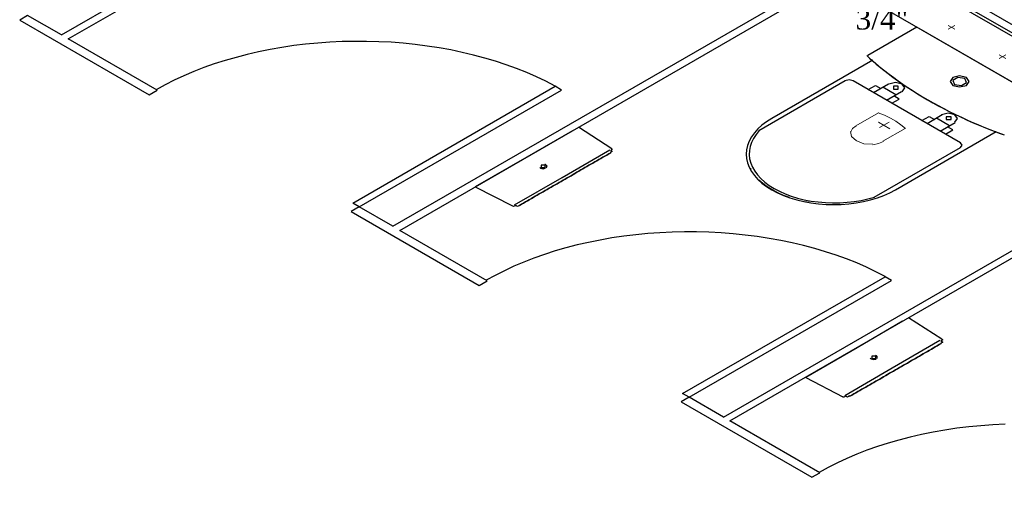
# Model space of a CAD drawing. Header units: millimetres. Extents: x 335 to 91625, y -1 to 84.
# Tile 13 of 62: x 368 to 378, y 5 to 10. Entities that reach past the tile are written whole.
import ezdxf

# ---------------------------------------------------------------- set-up
doc = ezdxf.new("R2010")
doc.units = ezdxf.units.MM
doc.header["$MEASUREMENT"] = 0
doc.layers.add('AF-Textos conexão', color=7, linetype='Continuous', lineweight=20)
doc.layers.add('SIMBOLOS INT', color=8, linetype='Continuous', lineweight=5)
doc.styles.add('TimesNewRoman', font='times.ttf')

msp = doc.modelspace()

# ---------------------------------------------------------------- linework, layer by layer
at = {"color": 7}
for p, q in [((386.3005, 5.2034), (372.1275, 13.3864)), ((372.1835, 13.2374), (386.0465, 5.2334)), ((372.2085, 13.2554), (386.0745, 5.2504)), ((371.6205, 13.0934), (386.0925, 4.7373)), ((367.9765, 10.0644), (372.4215, 12.6304)), ((368.0475, 10.0234), (372.4925, 12.5894)), ((371.3665, 8.1074), (375.8115, 10.6734)), ((371.4375, 8.0664), (375.8825, 10.6324)), ((367.6315, 10.2634), (367.5505, 10.2164)), ((367.5505, 10.2164), (368.8745, 9.4514)), ((367.9765, 10.0644), (367.6315, 10.2634)), ((368.9565, 9.4984), (368.0475, 10.0234)), ((368.8745, 9.4514), (368.9565, 9.4984)), ((370.9555, 8.3444), (373.0255, 9.5394)), ((371.0215, 8.3064), (373.0915, 9.5014)), ((373.0915, 9.5014), (373.0255, 9.5394)), ((373.2035, 9.0854), (372.7365, 8.8164)), ((373.6045, 8.9014), (373.2645, 9.1204)), ((373.0965, 8.6084), (373.5835, 8.8894)), ((372.7365, 8.8164), (372.2085, 8.5114)), ((374.7455, 6.1564), (379.1915, 8.7224)), ((374.8115, 6.1174), (379.2575, 8.6844)), ((372.6095, 8.3264), (373.0965, 8.6084)), ((372.2085, 8.5114), (372.5895, 8.3154)), ((371.0215, 8.3064), (370.9405, 8.2594)), ((370.9405, 8.2594), (372.2495, 7.5034)), ((371.0215, 8.3064), (370.9555, 8.3444)), ((371.3665, 8.1074), (371.0215, 8.3064)), ((372.3305, 7.5504), (371.4375, 8.0664)), ((374.3295, 6.3964), (376.4005, 7.5914)), ((374.3955, 6.3584), (376.4665, 7.5534)), ((376.4665, 7.5534), (376.4005, 7.5914)), ((372.2495, 7.5034), (372.3305, 7.5504)), ((376.9785, 6.9524), (376.6385, 7.1724)), ((376.5775, 7.1374), (376.1155, 6.8644)), ((376.1155, 6.8644), (375.5885, 6.5604)), ((376.4715, 6.6594), (376.9585, 6.9414)), ((375.9895, 6.3754), (376.4715, 6.6594)), ((375.5885, 6.5604), (375.9685, 6.3644)), ((374.3955, 6.3584), (374.3145, 6.3114)), ((374.3955, 6.3584), (374.3295, 6.3964)), ((374.7455, 6.1564), (374.3955, 6.3584)), ((374.3145, 6.3114), (375.6495, 5.5404)), ((375.7305, 5.5874), (374.8115, 6.1174)), ((375.6495, 5.5404), (375.7305, 5.5874))]:
    msp.add_line(p, q, dxfattribs=at)
at = {"color": 8}
for p, q in [((376.7255, 10.1444), (376.2215, 9.8534)), ((376.7255, 10.1444), (376.2215, 9.8534)), ((378.1235, 9.3374), (376.7255, 10.1444)), ((378.1235, 9.3374), (376.7255, 10.1444)), ((376.2735, 9.8054), (375.2415, 9.2104)), ((375.9905, 9.5944), (375.1095, 9.0854)), ((377.1695, 8.9614), (376.0735, 9.5944)), ((376.2265, 9.5054), (376.3015, 9.5494)), ((376.4345, 9.5624), (376.2815, 9.4744)), ((376.3015, 9.5494), (376.3565, 9.5174)), ((376.5095, 9.4534), (376.3775, 9.5294)), ((376.4135, 9.3974), (376.5665, 9.4864)), ((376.4685, 9.3664), (376.5435, 9.4094)), ((376.5435, 9.4094), (376.4885, 9.4414)), ((376.7745, 9.1894), (376.8505, 9.2324)), ((376.9825, 9.2464), (376.8295, 9.1574)), ((376.8505, 9.2324), (376.9045, 9.2014)), ((377.0575, 9.1364), (376.9255, 9.2134)), ((376.9615, 9.0814), (377.1155, 9.1694)), ((376.5045, 8.4814), (377.5365, 9.0764)), ((377.0165, 9.0494), (377.0915, 9.0934)), ((377.0915, 9.0934), (377.0375, 9.1244)), ((376.2885, 8.4044), (377.1695, 8.9134))]:
    msp.add_line(p, q, dxfattribs=at)
at = {"color": 7}
for points in [[(373.0255, 9.5424), (372.9315, 9.5914), (372.8355, 9.6374), (372.7355, 9.6804), (372.6315, 9.7214), (372.5255, 9.7594), (372.4165, 9.7954), (372.3055, 9.8284), (372.1915, 9.8594), (372.0755, 9.8864), (371.9575, 9.9114), (371.8385, 9.9324), (371.7175, 9.9514), (371.5955, 9.9674), (371.4715, 9.9794), (371.3475, 9.9894), (371.2225, 9.9954), (371.0975, 9.9994), (370.9725, 9.9994), (370.8475, 9.9964), (370.7225, 9.9904), (370.5985, 9.9824), (370.4745, 9.9704), (370.3525, 9.9554), (370.2305, 9.9374), (370.1105, 9.9164), (369.9925, 9.8924), (369.8765, 9.8654), (369.7625, 9.8354), (369.6505, 9.8034), (369.5405, 9.7684), (369.4345, 9.7304), (369.3305, 9.6894), (369.2295, 9.6464), (369.1315, 9.6014), (369.0375, 9.5534), (368.9475, 9.5034)], [(373.1275, 8.5904), (373.1475, 8.6024), (373.1675, 8.6144), (373.1885, 8.6254), (373.2085, 8.6374), (373.2085, 8.6374), (373.2285, 8.6494), (373.2485, 8.6604), (373.2695, 8.6724), (373.2895, 8.6844), (373.3095, 8.6964), (373.3305, 8.7074), (373.3505, 8.7194), (373.3505, 8.7194), (373.3705, 8.7314), (373.3915, 8.7424), (373.4115, 8.7544), (373.4115, 8.7544), (373.4315, 8.7664), (373.4515, 8.7784), (373.4515, 8.7784), (373.4725, 8.7894), (373.4925, 8.8014), (373.4925, 8.8014), (373.5125, 8.8134), (373.5125, 8.8134), (373.5335, 8.8244), (373.5335, 8.8244), (373.5535, 8.8364), (373.5535, 8.8364), (373.5535, 8.8364), (373.5735, 8.8484), (373.5735, 8.8484), (373.5735, 8.8484), (373.5735, 8.8484), (373.5735, 8.8484), (373.5945, 8.8604), (373.5945, 8.8604), (373.5945, 8.8604), (373.5945, 8.8604), (373.5945, 8.8604)], [(373.5945, 8.8604), (373.5945, 8.8604), (373.5945, 8.8604), (373.5945, 8.8604), (373.5945, 8.8604), (373.5735, 8.8484), (373.5735, 8.8484), (373.5735, 8.8484), (373.5735, 8.8484), (373.5535, 8.8364), (373.5535, 8.8364), (373.5535, 8.8364), (373.5335, 8.8244), (373.5335, 8.8244), (373.5125, 8.8134), (373.5125, 8.8134), (373.4925, 8.8014), (373.4925, 8.8014), (373.4725, 8.7894), (373.4725, 8.7894), (373.4515, 8.7784), (373.4315, 8.7664), (373.4315, 8.7664), (373.4115, 8.7544), (373.3915, 8.7424), (373.3705, 8.7314), (373.3705, 8.7314), (373.3505, 8.7194), (373.3305, 8.7074), (373.3095, 8.6964), (373.2895, 8.6844), (373.2695, 8.6724), (373.2695, 8.6724), (373.2485, 8.6604), (373.2285, 8.6494), (373.2085, 8.6374), (373.1885, 8.6254), (373.1675, 8.6144), (373.1475, 8.6024), (373.1275, 8.5904)], [(373.6045, 8.9014), (373.6045, 8.9014), (373.6045, 8.9014), (373.6095, 8.8984), (373.6095, 8.8984), (373.6095, 8.8984), (373.6095, 8.8984), (373.5945, 8.8834), (373.5945, 8.8834), (373.5945, 8.8834), (373.5945, 8.8834), (373.5995, 8.8804), (373.5995, 8.8804), (373.5995, 8.8804), (373.5995, 8.8804), (373.6045, 8.8774), (373.6045, 8.8774), (373.6045, 8.8774), (373.6045, 8.8774), (373.6045, 8.8774), (373.6095, 8.8744), (373.6095, 8.8744), (373.6095, 8.8744), (373.6095, 8.8744), (373.6095, 8.8744), (373.6095, 8.8744), (373.5885, 8.8634), (373.5885, 8.8634), (373.5945, 8.8604), (373.5945, 8.8604), (373.5945, 8.8604), (373.5945, 8.8604), (373.5945, 8.8604), (373.5945, 8.8604), (373.5945, 8.8604), (373.5945, 8.8604)], [(372.8685, 8.7094), (372.8715, 8.7064), (372.8755, 8.7034)], [(372.8755, 8.7034), (372.9015, 8.6964), (372.9275, 8.7014)], [(372.9245, 8.7314), (372.8835, 8.7314), (372.8835, 8.7074)], [(372.8835, 8.7074), (372.9245, 8.7074), (372.9245, 8.7314)], [(372.9315, 8.7354), (372.9265, 8.7384), (372.9205, 8.7404)], [(372.9355, 8.7054), (372.9435, 8.7214), (372.9315, 8.7354)], [(373.1275, 8.5904), (373.1065, 8.5784), (373.0865, 8.5674), (373.0665, 8.5554), (373.0455, 8.5434), (373.0255, 8.5314), (373.0255, 8.5314), (373.0055, 8.5204), (372.9855, 8.5084), (372.9645, 8.4964), (372.9445, 8.4854), (372.9245, 8.4734), (372.9035, 8.4614), (372.9035, 8.4614), (372.8835, 8.4494), (372.8635, 8.4384), (372.8435, 8.4264), (372.8435, 8.4264), (372.8225, 8.4144), (372.8025, 8.4034), (372.8025, 8.4034), (372.7825, 8.3914), (372.7615, 8.3794), (372.7615, 8.3794), (372.7415, 8.3674), (372.7415, 8.3674), (372.7215, 8.3564), (372.7215, 8.3564), (372.7005, 8.3444), (372.7005, 8.3444), (372.7005, 8.3444), (372.6805, 8.3324), (372.6805, 8.3324), (372.6805, 8.3324), (372.6805, 8.3324), (372.6605, 8.3214), (372.6605, 8.3214), (372.6605, 8.3214), (372.6605, 8.3214), (372.6605, 8.3214), (372.6605, 8.3214)], [(372.6605, 8.3214), (372.6605, 8.3214), (372.6605, 8.3214), (372.6605, 8.3214), (372.6605, 8.3214), (372.6805, 8.3324), (372.6805, 8.3324), (372.6805, 8.3324), (372.6805, 8.3324), (372.7005, 8.3444), (372.7005, 8.3444), (372.7005, 8.3444), (372.7215, 8.3564), (372.7215, 8.3564), (372.7415, 8.3674), (372.7415, 8.3674), (372.7615, 8.3794), (372.7615, 8.3794), (372.7825, 8.3914), (372.7825, 8.3914), (372.8025, 8.4034), (372.8225, 8.4144), (372.8225, 8.4144), (372.8435, 8.4264), (372.8635, 8.4384), (372.8835, 8.4494), (372.8835, 8.4494), (372.9035, 8.4614), (372.9245, 8.4734), (372.9445, 8.4854), (372.9645, 8.4964), (372.9855, 8.5084), (372.9855, 8.5084), (373.0055, 8.5204), (373.0255, 8.5314), (373.0455, 8.5434), (373.0665, 8.5554), (373.0865, 8.5674), (373.1065, 8.5784), (373.1275, 8.5904), (373.1275, 8.5904)], [(372.6605, 8.3214), (372.6605, 8.3214), (372.6605, 8.3214), (372.6605, 8.3214), (372.6605, 8.3214), (372.6605, 8.3214), (372.6605, 8.3214), (372.6605, 8.3214), (372.6605, 8.3214), (372.6405, 8.3094), (372.6345, 8.3124), (372.6345, 8.3124), (372.6345, 8.3124), (372.6345, 8.3124), (372.6345, 8.3124), (372.6345, 8.3124), (372.6345, 8.3124), (372.6295, 8.3154), (372.6295, 8.3154), (372.6295, 8.3154), (372.6295, 8.3154), (372.6295, 8.3154), (372.6245, 8.3184), (372.6245, 8.3184), (372.6245, 8.3184), (372.6245, 8.3184), (372.6195, 8.3214), (372.5995, 8.3094), (372.5995, 8.3094), (372.5995, 8.3094), (372.5945, 8.3124), (372.5945, 8.3124), (372.5945, 8.3124), (372.5895, 8.3154), (372.5895, 8.3154), (372.5895, 8.3154)], [(376.3995, 7.5944), (376.3065, 7.6424), (376.2095, 7.6884), (376.1095, 7.7324), (376.0065, 7.7734), (375.9005, 7.8114), (375.7915, 7.8474), (375.6795, 7.8804), (375.5665, 7.9104), (375.4505, 7.9384), (375.3325, 7.9624), (375.2125, 7.9844), (375.0915, 8.0034), (374.9695, 8.0184), (374.8465, 8.0314), (374.7225, 8.0404), (374.5975, 8.0474), (374.4725, 8.0504), (374.3475, 8.0514), (374.2215, 8.0484), (374.0965, 8.0424), (373.9725, 8.0334), (373.8495, 8.0214), (373.7265, 8.0064), (373.6055, 7.9884), (373.4855, 7.9674), (373.3675, 7.9434), (373.2505, 7.9174), (373.1365, 7.8874), (373.0245, 7.8554), (372.9155, 7.8194), (372.8085, 7.7824), (372.7045, 7.7414), (372.6035, 7.6984), (372.5065, 7.6534), (372.4125, 7.6054), (372.3215, 7.5554)], [(376.9785, 6.9524), (376.9835, 6.9494), (376.9835, 6.9494), (376.9835, 6.9494), (376.9885, 6.9474), (376.9885, 6.9474), (376.9885, 6.9474), (376.9685, 6.9354), (376.9735, 6.9324), (376.9735, 6.9324), (376.9735, 6.9324), (376.9735, 6.9324), (376.9785, 6.9294), (376.9785, 6.9294), (376.9785, 6.9294), (376.9785, 6.9294), (376.9785, 6.9294), (376.9835, 6.9264), (376.9835, 6.9264), (376.9835, 6.9264), (376.9835, 6.9264), (376.9835, 6.9264), (376.9885, 6.9234), (376.9885, 6.9234), (376.9885, 6.9234), (376.9885, 6.9234), (376.9685, 6.9114), (376.9685, 6.9114), (376.9685, 6.9114), (376.9685, 6.9114), (376.9685, 6.9114), (376.9685, 6.9114), (376.9685, 6.9114), (376.9735, 6.9084), (376.9735, 6.9084), (376.9735, 6.9084)], [(376.5065, 6.6394), (376.5265, 6.6514), (376.5475, 6.6624), (376.5675, 6.6744), (376.5875, 6.6864), (376.5875, 6.6864), (376.6085, 6.6974), (376.6285, 6.7094), (376.6485, 6.7214), (376.6695, 6.7334), (376.6895, 6.7444), (376.7095, 6.7564), (376.7295, 6.7684), (376.7295, 6.7684), (376.7505, 6.7804), (376.7705, 6.7914), (376.7905, 6.8034), (376.7905, 6.8034), (376.8115, 6.8154), (376.8315, 6.8264), (376.8315, 6.8264), (376.8515, 6.8384), (376.8725, 6.8504), (376.8725, 6.8504), (376.8925, 6.8624), (376.8925, 6.8624), (376.9125, 6.8734), (376.9125, 6.8734), (376.9325, 6.8854), (376.9325, 6.8854), (376.9325, 6.8854), (376.9535, 6.8974), (376.9535, 6.8974), (376.9535, 6.8974), (376.9535, 6.8974), (376.9535, 6.8974), (376.9735, 6.9084), (376.9735, 6.9084), (376.9735, 6.9084), (376.9735, 6.9084), (376.9735, 6.9084)], [(376.9735, 6.9084), (376.9735, 6.9084), (376.9735, 6.9084), (376.9735, 6.9084), (376.9735, 6.9084), (376.9535, 6.8974), (376.9535, 6.8974), (376.9535, 6.8974), (376.9535, 6.8974), (376.9325, 6.8854), (376.9325, 6.8854), (376.9325, 6.8854), (376.9125, 6.8734), (376.9125, 6.8734), (376.8925, 6.8624), (376.8925, 6.8624), (376.8725, 6.8504), (376.8725, 6.8504), (376.8515, 6.8384), (376.8515, 6.8384), (376.8315, 6.8264), (376.8115, 6.8154), (376.8115, 6.8154), (376.7905, 6.8034), (376.7705, 6.7914), (376.7505, 6.7804), (376.7505, 6.7804), (376.7295, 6.7684), (376.7095, 6.7564), (376.6895, 6.7444), (376.6695, 6.7334), (376.6485, 6.7214), (376.6485, 6.7214), (376.6285, 6.7094), (376.6085, 6.6974), (376.5875, 6.6864), (376.5675, 6.6744), (376.5475, 6.6624), (376.5265, 6.6514), (376.5065, 6.6394)], [(376.2475, 6.7584), (376.2515, 6.7554), (376.2555, 6.7524)], [(376.2555, 6.7524), (376.2805, 6.7454), (376.3075, 6.7504)], [(376.3035, 6.7804), (376.2635, 6.7804), (376.2635, 6.7564)], [(376.2635, 6.7564), (376.3035, 6.7564), (376.3035, 6.7804)], [(376.3115, 6.7844), (376.3065, 6.7864), (376.3005, 6.7884)], [(376.3155, 6.7544), (376.3225, 6.7694), (376.3115, 6.7844)], [(376.5065, 6.6394), (376.4865, 6.6274), (376.4665, 6.6154), (376.4455, 6.6044), (376.4255, 6.5924), (376.4055, 6.5804), (376.4055, 6.5804), (376.3845, 6.5694), (376.3645, 6.5574), (376.3445, 6.5454), (376.3245, 6.5334), (376.3035, 6.5224), (376.2835, 6.5104), (376.2835, 6.5104), (376.2635, 6.4984), (376.2425, 6.4874), (376.2225, 6.4754), (376.2225, 6.4754), (376.2025, 6.4634), (376.1815, 6.4514), (376.1815, 6.4514), (376.1615, 6.4404), (376.1415, 6.4284), (376.1415, 6.4284), (376.1215, 6.4164), (376.1215, 6.4164), (376.1005, 6.4054), (376.1005, 6.4054), (376.0805, 6.3934), (376.0805, 6.3934), (376.0805, 6.3934), (376.0605, 6.3814), (376.0605, 6.3814), (376.0605, 6.3814), (376.0605, 6.3814), (376.0395, 6.3694), (376.0395, 6.3694), (376.0395, 6.3694), (376.0395, 6.3694), (376.0395, 6.3694), (376.0395, 6.3694)], [(376.0395, 6.3694), (376.0395, 6.3694), (376.0395, 6.3694), (376.0395, 6.3694), (376.0395, 6.3694), (376.0605, 6.3814), (376.0605, 6.3814), (376.0605, 6.3814), (376.0605, 6.3814), (376.0805, 6.3934), (376.0805, 6.3934), (376.0805, 6.3934), (376.1005, 6.4054), (376.1005, 6.4054), (376.1215, 6.4164), (376.1215, 6.4164), (376.1415, 6.4284), (376.1415, 6.4284), (376.1615, 6.4404), (376.1615, 6.4404), (376.1815, 6.4514), (376.2025, 6.4634), (376.2025, 6.4634), (376.2225, 6.4754), (376.2425, 6.4874), (376.2635, 6.4984), (376.2635, 6.4984), (376.2835, 6.5104), (376.3035, 6.5224), (376.3245, 6.5334), (376.3445, 6.5454), (376.3645, 6.5574), (376.3645, 6.5574), (376.3845, 6.5694), (376.4055, 6.5804), (376.4255, 6.5924), (376.4455, 6.6044), (376.4665, 6.6154), (376.4865, 6.6274), (376.5065, 6.6394), (376.5065, 6.6394)], [(376.0395, 6.3694), (376.0395, 6.3694), (376.0395, 6.3694), (376.0395, 6.3694), (376.0395, 6.3694), (376.0395, 6.3694), (376.0345, 6.3724), (376.0345, 6.3724), (376.0345, 6.3724), (376.0145, 6.3614), (376.0145, 6.3614), (376.0145, 6.3614), (376.0145, 6.3614), (376.0145, 6.3614), (376.0145, 6.3614), (376.0095, 6.3644), (376.0095, 6.3644), (376.0095, 6.3644), (376.0095, 6.3644), (376.0095, 6.3644), (376.0045, 6.3664), (376.0045, 6.3664), (376.0045, 6.3664), (376.0045, 6.3664), (376.0045, 6.3664), (375.9995, 6.3694), (375.9995, 6.3694), (375.9785, 6.3584), (375.9735, 6.3614), (375.9735, 6.3614), (375.9735, 6.3614), (375.9735, 6.3614), (375.9685, 6.3644), (375.9685, 6.3644), (375.9685, 6.3644), (375.9685, 6.3644)], [(377.6265, 6.0824), (377.5015, 6.0764), (377.3775, 6.0674), (377.2545, 6.0554), (377.1315, 6.0414), (377.0105, 6.0234), (376.8905, 6.0024), (376.7725, 5.9784), (376.6555, 5.9514), (376.5415, 5.9214), (376.4295, 5.8894), (376.3205, 5.8544), (376.2135, 5.8164), (376.1095, 5.7754), (376.0085, 5.7324), (375.9115, 5.6874), (375.8175, 5.6394), (375.7265, 5.5894)]]:
    msp.add_lwpolyline(points, dxfattribs=at)
at = {"color": 8}
for points in [[(376.2135, 9.8534), (376.2405, 9.8284), (376.2675, 9.8044)], [(376.2135, 9.8534), (376.2545, 9.8154), (376.2965, 9.7784), (376.3405, 9.7414), (376.3855, 9.7054), (376.4305, 9.6704), (376.4775, 9.6344), (376.5255, 9.5994), (376.5745, 9.5654), (376.6245, 9.5314), (376.6755, 9.4984), (376.7275, 9.4654), (376.7805, 9.4334), (376.8345, 9.4024)], [(376.2675, 9.8034), (376.3095, 9.7674), (376.3525, 9.7324), (376.3965, 9.6974), (376.4415, 9.6624), (376.4875, 9.6284), (376.5335, 9.5944), (376.5815, 9.5604), (376.6305, 9.5284), (376.6805, 9.4954), (376.7315, 9.4634), (376.7825, 9.4324), (376.8355, 9.4014), (376.8885, 9.3714), (376.9435, 9.3414), (376.9985, 9.3114), (377.0545, 9.2834), (377.1115, 9.2554), (377.1695, 9.2274), (377.2275, 9.2004), (377.2875, 9.1734), (377.3475, 9.1474), (377.4085, 9.1224), (377.4695, 9.0974), (377.5325, 9.0734)], [(376.0735, 9.5944), (376.0315, 9.6044), (375.9895, 9.5944)], [(376.5725, 9.4834), (376.6015, 9.5224), (376.5725, 9.5614), (376.5045, 9.5784), (376.4365, 9.5614)], [(377.2315, 9.6294), (377.1615, 9.6464), (377.0925, 9.6294), (377.0635, 9.5894), (377.0925, 9.5494)], [(377.2135, 9.6194), (377.1425, 9.6304), (377.0905, 9.6004), (377.1095, 9.5594)], [(377.0925, 9.5494), (377.1615, 9.5334), (377.2315, 9.5494), (377.2595, 9.5894), (377.2315, 9.6294)], [(377.1095, 9.5594), (377.1805, 9.5484), (377.2325, 9.5784), (377.2135, 9.6194)], [(376.5345, 9.5394), (376.4845, 9.5394), (376.4845, 9.5114)], [(376.4845, 9.5114), (376.5345, 9.5114), (376.5345, 9.5394)], [(376.8365, 9.4014), (376.8915, 9.3694), (376.9475, 9.3394), (377.0035, 9.3094), (377.0615, 9.2794), (377.1195, 9.2504), (377.1795, 9.2224), (377.2395, 9.1944), (377.3005, 9.1674), (377.3625, 9.1414), (377.4255, 9.1154), (377.4885, 9.0904), (377.5525, 9.0664), (377.6175, 9.0424)], [(377.1135, 9.1714), (377.1415, 9.2104), (377.1135, 9.2494), (377.0445, 9.2664), (376.9765, 9.2494)], [(375.2415, 9.2104), (375.1885, 9.1774), (375.1405, 9.1424), (375.0985, 9.1044), (375.0625, 9.0644), (375.0335, 9.0224), (375.0095, 8.9794), (374.9925, 8.9354), (374.9825, 8.8904), (374.9795, 8.8454), (374.9825, 8.8004), (374.9925, 8.7564), (375.0095, 8.7124), (375.0335, 8.6694), (375.0625, 8.6274), (375.0985, 8.5874), (375.1405, 8.5494), (375.1885, 8.5144), (375.2415, 8.4804), (375.2985, 8.4504), (375.3605, 8.4234), (375.4265, 8.3984), (375.4955, 8.3784), (375.5675, 8.3604), (375.6415, 8.3474), (375.7175, 8.3374), (375.7955, 8.3314), (375.8735, 8.3294), (375.9515, 8.3314), (376.0285, 8.3374), (376.1045, 8.3474), (376.1795, 8.3604), (376.2515, 8.3784), (376.3205, 8.3984), (376.3865, 8.4234), (376.4475, 8.4504), (376.5055, 8.4804)], [(377.0755, 9.2274), (377.0255, 9.2274), (377.0255, 9.1994)], [(377.0255, 9.1994), (377.0755, 9.1994), (377.0755, 9.2274)], [(375.1115, 9.0864), (375.0795, 9.0474), (375.0535, 9.0074), (375.0335, 8.9664), (375.0195, 8.9244), (375.0115, 8.8824), (375.0105, 8.8394), (375.0145, 8.7974), (375.0255, 8.7544), (375.0435, 8.7134), (375.0665, 8.6724), (375.0955, 8.6334), (375.1295, 8.5954), (375.1695, 8.5604), (375.2155, 8.5264), (375.2655, 8.4944), (375.3195, 8.4654), (375.3785, 8.4394), (375.4405, 8.4164), (375.5055, 8.3964), (375.5735, 8.3794), (375.6435, 8.3664), (375.7155, 8.3564), (375.7885, 8.3504), (375.8625, 8.3474), (375.9365, 8.3484), (376.0105, 8.3534), (376.0825, 8.3614), (376.1535, 8.3724), (376.2225, 8.3874), (376.2895, 8.4064)], [(377.5335, 9.0734), (377.5755, 9.0574), (377.6175, 9.0424)], [(377.1705, 8.9134), (377.1875, 8.9374), (377.1705, 8.9614)], [(375.0225, 8.7014), (375.0245, 8.6974), (375.0265, 8.6934)], [(375.1095, 8.5834), (375.1495, 8.5484), (375.1945, 8.5144), (375.2445, 8.4824), (375.2985, 8.4534), (375.3575, 8.4274), (375.4195, 8.4044)], [(375.5785, 8.3624), (375.6005, 8.3584), (375.6225, 8.3544)]]:
    msp.add_lwpolyline(points, dxfattribs=at)
at = {"layer": 'SIMBOLOS INT', "linetype": 'Continuous'}
for p, q in [((377.1125, 10.1224), (377.0445, 10.1614)), ((377.1125, 10.1614), (377.0445, 10.1224)), ((377.6325, 9.8224), (377.5645, 9.8614)), ((377.6325, 9.8614), (377.5645, 9.8224)), ((376.3305, 9.2684), (376.1015, 9.1364)), ((376.3775, 8.9774), (376.6055, 9.1094))]:
    msp.add_line(p, q, dxfattribs=at)
at = {"layer": 'SIMBOLOS INT'}
for p, q in [((376.3855, 9.1414), (376.3305, 9.1724)), ((376.3305, 9.1724), (376.4475, 9.1054)), ((376.3855, 9.1414), (376.4425, 9.1744)), ((376.3855, 9.1414), (376.3435, 9.1174))]:
    msp.add_line(p, q, dxfattribs=at)
at = {"layer": 'SIMBOLOS INT', "linetype": 'Continuous'}
for points in [[(376.6065, 9.1094), (376.5615, 9.1464), (376.5105, 9.1814), (376.4545, 9.2134), (376.3945, 9.2434), (376.3295, 9.2694)], [(376.0465, 9.0764), (376.0565, 9.0254), (376.1055, 8.9824)], [(376.1035, 9.1364), (376.0665, 9.1074), (376.0475, 9.0724)], [(376.1095, 8.9804), (376.1835, 8.9514), (376.2725, 8.9464)], [(376.2735, 8.9424), (376.3335, 8.9534), (376.3845, 8.9744)]]:
    msp.add_lwpolyline(points, dxfattribs=at)

# ---------------------------------------------------------------- texts
at = {"layer": 'AF-Textos conexão', "insert": (376.0975, 10.1173), "char_height": 0.2118, "width": 0.841075, "attachment_point": 7, "line_spacing_factor": 0.798, "style": 'TimesNewRoman'}
msp.add_mtext('3/4"', dxfattribs=at)

doc.saveas('drawing.dxf')
